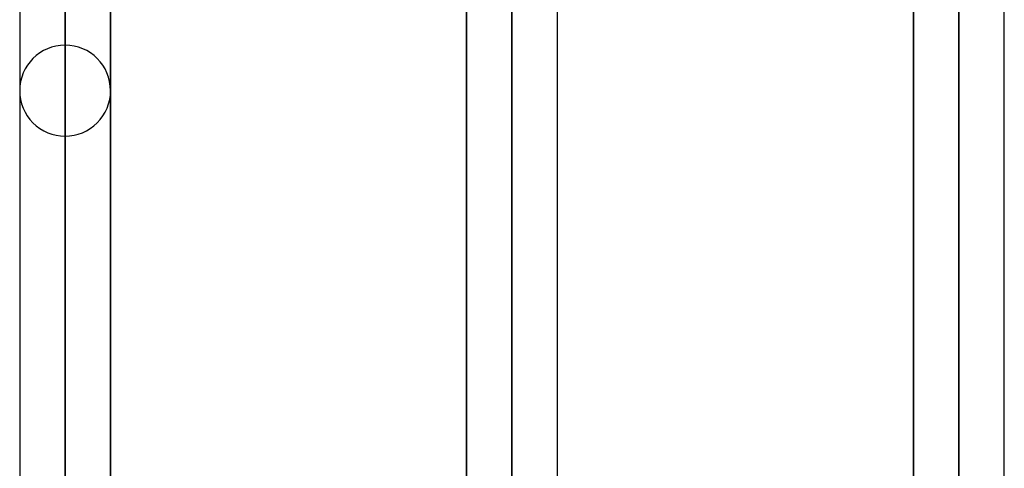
# Model space of a CAD drawing. Header units: millimetres. Extents: x -92 to 86, y -242 to 242.
# Tile 81 of 89: x -43.55 to -24.16, y 143.65 to 152.47. Entities that reach past the tile are written whole.
import ezdxf

# ---------------------------------------------------------------- set-up
doc = ezdxf.new("R2010")
doc.units = ezdxf.units.MM
doc.layers.add('MAIN-1', color=7, linetype='Continuous')

msp = doc.modelspace()

# ---------------------------------------------------------------- linework, layer by layer
at = {"layer": 'MAIN-1'}
for p, q in [((-25.058, 143.41), (-25.058, 197.795)), ((-25.058, 197.795), (-25.058, 143.42)), ((-25.953, 143.087), (-25.953, 196.9)), ((-24.163, 143.42), (-24.163, 196.9)), ((-25.953, 196.678), (-25.953, 142.881)), ((-24.163, 142.973), (-24.163, 196.678)), ((-25.058, 196.005), (-25.058, 142.216)), ((-33.858, 137.187), (-33.858, 188.845)), ((-33.858, 188.845), (-33.858, 137.402)), ((-34.753, 136.759), (-34.753, 187.95)), ((-32.963, 138.046), (-32.963, 187.95)), ((-34.753, 187.739), (-34.753, 136.551)), ((-32.963, 136.513), (-32.963, 187.739)), ((-33.858, 187.055), (-33.858, 135.884)), ((-42.658, 179.895), (-42.658, 131.074)), ((-42.658, 130.857), (-42.658, 179.895)), ((-43.553, 179), (-43.553, 130.421)), ((-41.763, 131.717), (-41.763, 179)), ((-43.553, 178.8), (-43.553, 130.078)), ((-41.763, 130.181), (-41.763, 178.8)), ((-42.658, 178.105), (-42.658, 129.679)), ((-42.658, 121.068), (-42.658, 165.933)), ((-43.553, 165.038), (-43.553, 130.078)), ((-43.553, 165.038), (-43.553, 120.201)), ((-41.763, 165.038), (-41.763, 130.181)), ((-41.763, 120.201), (-41.763, 165.038)), ((-42.658, 164.143), (-42.658, 119.802)), ((-42.658, 111.19), (-42.658, 151.971)), ((-43.553, 151.076), (-43.553, 110.323)), ((-43.553, 151.076), (-43.553, 110.323)), ((-41.763, 151.076), (-41.763, 110.323)), ((-41.763, 110.323), (-41.763, 151.076)), ((-42.658, 150.181), (-42.658, 109.923))]:
    msp.add_line(p, q, dxfattribs=at)
for start, end in [(90, 179.9997), (0.0002, 90), (179.9997, 270), (270, 0.0002)]:
    msp.add_arc((-42.658, 151.076), 0.895, start, end, dxfattribs=at)

doc.saveas('drawing.dxf')
